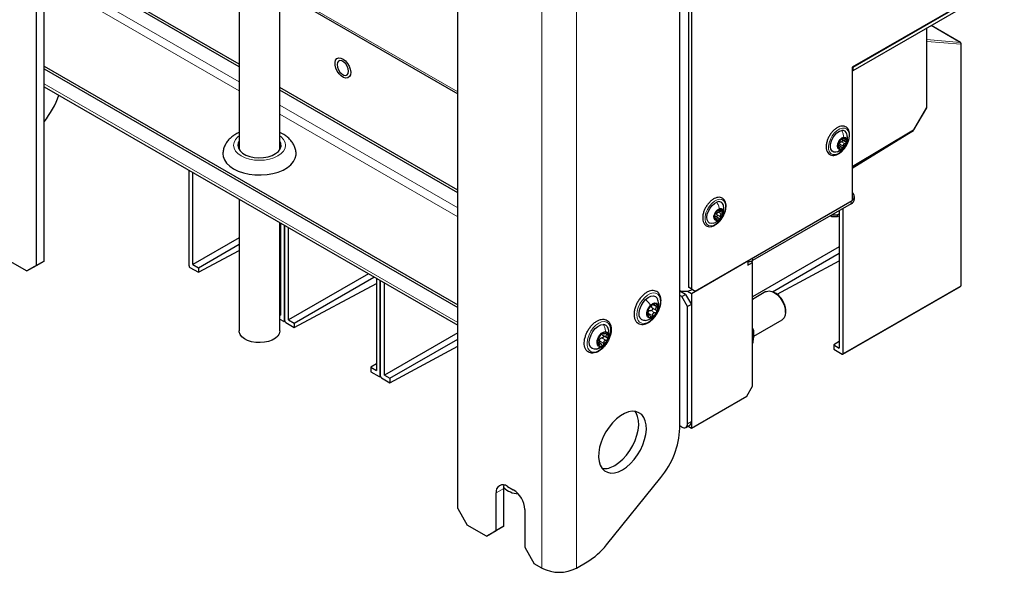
# Paper-space layout 'Blatt4' of a CAD drawing. Header units: millimetres. Extents: x 5 to 418, y 2 to 292.
# Tile 69 of 88: x 246 to 319, y 76 to 116. Entities that reach past the tile are written whole.
import ezdxf

# ---------------------------------------------------------------- set-up
doc = ezdxf.new("R2010")
doc.units = ezdxf.units.MM

psp = doc.layouts.new('Blatt4')

# ---------------------------------------------------------------- linework, layer by layer
at = {"color": 7, "linetype": 'Continuous', "lineweight": 25}
for p, q in [((247.37, 98.323), (247.37, 239.585)), ((247.935, 98.65), (247.935, 239.912)), ((278.482, 80.362), (278.482, 221.624)), ((295.524, 122.12), (295.524, 96.709)), ((295.736, 121.998), (295.736, 96.587)), ((262.345, 112.997), (249.675, 120.312)), ((262.345, 113.193), (249.845, 120.41)), ((262.345, 119.34), (262.345, 106.879)), ((263.928, 119.412), (278.482, 111.01)), ((318.844, 119.448), (307.615, 112.966)), ((318.844, 119.415), (307.658, 112.957)), ((265.345, 106.879), (265.345, 118.594)), ((318.844, 119.17), (307.658, 112.713)), ((294.887, 86.302), (294.887, 117.286)), ((313.124, 110.031), (313.124, 115.869)), ((315.607, 114.803), (313.443, 116.053)), ((315.657, 96.862), (315.657, 114.717)), ((247.935, 113.054), (278.482, 95.419)), ((247.935, 112.858), (278.482, 95.223)), ((307.615, 112.966), (307.615, 103.118)), ((307.658, 112.713), (307.615, 112.737)), ((307.658, 112.957), (307.629, 112.974)), ((307.658, 112.957), (307.658, 112.713)), ((247.935, 111.531), (278.482, 93.896)), ((278.482, 103.877), (265.345, 111.461)), ((278.482, 103.681), (265.345, 111.265)), ((312.162, 108.337), (313.111, 109.981)), ((306.832, 107.648), (307.106, 107.491)), ((306.837, 107.695), (306.887, 107.666)), ((307.615, 105.605), (312.127, 108.301)), ((307.615, 105.512), (312.087, 108.277)), ((312.087, 108.277), (312.088, 108.278)), ((312.087, 108.277), (312.087, 108.277)), ((306.81, 107.065), (306.598, 107.188)), ((306.517, 106.725), (306.411, 106.697)), ((258.641, 98.301), (258.641, 105.351)), ((258.924, 98.382), (258.924, 105.187)), ((307.772, 103.212), (307.772, 103.408)), ((262.345, 103.212), (262.345, 93.482)), ((296.019, 96.424), (307.615, 103.118)), ((307.537, 102.885), (300.254, 98.681)), ((306.943, 91.808), (306.943, 102.543)), ((297.435, 101.979), (297.475, 101.97)), ((297.486, 101.918), (297.436, 101.946)), ((297.746, 101.815), (297.473, 101.973)), ((297.755, 102.406), (297.969, 102.282)), ((306.083, 101.924), (306.083, 102.046)), ((306.507, 101.92), (306.083, 101.924)), ((306.1, 102.055), (306.507, 102.06)), ((306.507, 102.06), (306.66, 102.137)), ((306.507, 102.06), (306.507, 101.92)), ((306.66, 101.991), (306.507, 101.92)), ((306.66, 102.379), (306.66, 92.216)), ((265.345, 93.482), (265.345, 101.48)), ((265.345, 101.051), (265.401, 101.081)), ((265.401, 101.448), (265.401, 94.643)), ((265.684, 94.235), (265.684, 101.285)), ((265.712, 94.219), (265.712, 101.269)), ((265.995, 94.3), (265.995, 101.105)), ((297.344, 101.447), (297.449, 101.476)), ((262.345, 100.357), (258.924, 98.382)), ((259.334, 98.145), (262.345, 99.884)), ((306.66, 99.694), (300.261, 96)), ((259.334, 97.819), (262.345, 99.438)), ((301.738, 96.379), (306.66, 99.221)), ((245.248, 98.732), (246.663, 97.915)), ((246.663, 97.915), (247.37, 98.323)), ((247.228, 98.242), (246.663, 97.915)), ((247.935, 98.65), (247.228, 98.242)), ((247.37, 98.323), (247.935, 98.65)), ((258.712, 98.178), (259.334, 97.819)), ((258.924, 98.382), (259.334, 98.145)), ((295.736, 96.26), (299.908, 98.669)), ((299.908, 98.669), (299.908, 98.342)), ((299.908, 98.342), (300.261, 98.546)), ((300.261, 98.546), (300.117, 98.629)), ((300.183, 98.591), (300.183, 98.649)), ((300.261, 89.401), (300.261, 98.546)), ((302.073, 96.187), (306.66, 98.654)), ((259.334, 98.145), (259.334, 97.819)), ((271.889, 97.703), (265.995, 94.3)), ((266.405, 94.063), (272.299, 97.466)), ((266.405, 93.737), (272.472, 96.999)), ((272.472, 97.366), (272.472, 90.561)), ((272.755, 90.153), (272.755, 97.203)), ((272.783, 90.136), (272.783, 97.186)), ((273.066, 90.218), (273.066, 97.023)), ((295.524, 96.709), (295.736, 96.587)), ((295.806, 96.546), (295.524, 96.709)), ((306.923, 91.762), (315.607, 96.775)), ((295.311, 96.179), (294.887, 96.424)), ((295.029, 96.015), (294.887, 96.097)), ((295.029, 96.015), (295.311, 96.179)), ((295.453, 95.281), (295.029, 96.015)), ((295.311, 96.179), (295.736, 95.444)), ((295.448, 96.427), (295.736, 96.26)), ((295.736, 96.587), (296.019, 96.424)), ((295.736, 96.26), (295.736, 86.299)), ((296.019, 96.424), (295.806, 96.546)), ((301.245, 96.384), (300.261, 95.816)), ((301.987, 96.243), (301.845, 96.324)), ((292.891, 95.452), (292.994, 95.392)), ((295.736, 95.444), (295.453, 95.281)), ((295.453, 86.625), (295.453, 95.281)), ((295.736, 95.444), (295.736, 86.788)), ((300.261, 95.91), (300.343, 95.863)), ((265.401, 95.133), (265.345, 95.099)), ((265.345, 94.675), (265.401, 94.643)), ((292.638, 94.671), (292.503, 94.748)), ((292.997, 94.575), (293.02, 94.601)), ((302.694, 94.855), (302.694, 95.018)), ((265.345, 94.349), (265.613, 94.194)), ((265.663, 94.189), (265.712, 94.217)), ((265.783, 94.096), (266.405, 93.737)), ((265.995, 94.3), (266.405, 94.063)), ((266.405, 94.063), (266.405, 93.737)), ((300.349, 93.095), (302.445, 94.305)), ((278.482, 93.345), (273.066, 90.218)), ((289.181, 93.169), (289.498, 92.987)), ((289.201, 93.306), (289.241, 93.283)), ((300.352, 93.507), (300.261, 93.702)), ((300.261, 93.455), (300.352, 93.507)), ((273.476, 89.981), (278.482, 92.871)), ((273.476, 89.655), (278.482, 92.346)), ((288.847, 92.792), (288.838, 92.797)), ((289.047, 92.528), (288.853, 92.641)), ((306.66, 92.706), (306.25, 92.453)), ((306.25, 92.453), (306.25, 92.126)), ((306.25, 92.453), (306.66, 92.216)), ((288.7, 92.144), (288.58, 92.131)), ((306.25, 92.126), (306.873, 91.767)), ((272.472, 91.051), (272.062, 90.798)), ((272.062, 90.798), (272.062, 90.471)), ((272.062, 90.798), (272.472, 90.561)), ((272.062, 90.471), (272.684, 90.112)), ((273.066, 90.218), (273.476, 89.981)), ((272.734, 90.107), (272.783, 90.135)), ((272.854, 90.014), (273.476, 89.655)), ((273.476, 89.981), (273.476, 89.655)), ((299.837, 88.666), (300.261, 89.401)), ((295.736, 86.299), (299.837, 88.666)), ((295.029, 86.38), (294.887, 86.462)), ((295.329, 86.35), (295.611, 86.514)), ((295.487, 86.442), (295.736, 86.299)), ((289.462, 77.668), (293.473, 82.657)), ((281.311, 78.73), (281.311, 81.506)), ((281.876, 79.056), (281.876, 81.832)), ((282.159, 81.996), (282.584, 81.751)), ((278.482, 80.362), (279.189, 79.138)), ((283.432, 80.281), (283.432, 77.505)), ((280.604, 78.321), (279.189, 79.138)), ((280.604, 78.321), (281.311, 78.73)), ((281.169, 78.648), (280.604, 78.321)), ((281.876, 79.056), (281.169, 78.648)), ((281.311, 78.73), (281.876, 79.056)), ((283.432, 77.505), (284.139, 76.28)), ((287.25, 75.954), (288.048, 76.414)), ((284.705, 75.954), (284.139, 76.28))]:
    psp.add_line(p, q, dxfattribs=at)
at = {"color": 7, "linetype": 'Continuous', "lineweight": 18}
for p, q in [((284.705, 75.954), (284.705, 218.848)), ((287.25, 218.848), (287.25, 75.954)), ((262.345, 111.887), (249.392, 119.364)), ((263.845, 119.595), (278.482, 111.145)), ((249.109, 118.874), (262.345, 111.233)), ((313.095, 109.99), (313.095, 115.852)), ((315.593, 114.808), (313.44, 116.051)), ((313.124, 115.007), (315.593, 114.808)), ((315.629, 114.677), (313.124, 114.879)), ((315.629, 96.822), (315.629, 114.677)), ((247.935, 111.747), (278.482, 94.113)), ((278.482, 102.571), (265.345, 110.155)), ((312.146, 108.346), (313.095, 109.99)), ((265.345, 109.502), (278.482, 101.918)), ((307.615, 105.639), (312.146, 108.346)), ((306.85, 107.701), (306.863, 107.693)), ((307.01, 107.702), (307.095, 107.653)), ((306.602, 107.061), (306.682, 107.015)), ((306.708, 107.277), (306.956, 107.134)), ((306.832, 107.468), (307.08, 107.326)), ((307.537, 102.885), (307.537, 103.073)), ((297.438, 101.933), (297.451, 101.925)), ((297.516, 101.793), (297.601, 101.744)), ((297.629, 102.061), (297.877, 101.919)), ((297.733, 102.265), (297.981, 102.122)), ((297.868, 102.465), (297.948, 102.419)), ((300.254, 98.869), (300.254, 98.681)), ((306.943, 91.808), (315.629, 96.822)), ((292.879, 95.433), (293.191, 95.254)), ((292.97, 95.465), (292.987, 95.456)), ((292.516, 94.657), (292.558, 94.633)), ((292.551, 94.803), (292.863, 94.624)), ((292.742, 94.99), (293.053, 94.81)), ((292.842, 95.183), (293.153, 95.003)), ((265.684, 94.235), (265.712, 94.251)), ((289.208, 93.331), (289.234, 93.316)), ((289.386, 93.274), (289.496, 93.21)), ((288.847, 92.516), (288.931, 92.467)), ((288.953, 92.74), (289.264, 92.561)), ((289.123, 92.964), (289.434, 92.784)), ((272.755, 90.153), (272.783, 90.169)), ((295.453, 86.625), (295.736, 86.788)), ((281.311, 81.506), (281.876, 81.832))]:
    psp.add_line(p, q, dxfattribs=at)
at = {"color": 7, "linetype": 'Continuous', "lineweight": 18, "flags": 128}
for points in [[(315.607, 114.803), (315.6, 114.806), (315.593, 114.808)], [(313.095, 109.99), (313.104, 109.985), (313.109, 109.982), (313.111, 109.981), (313.111, 109.981)], [(306.362, 106.515), (306.186, 106.52), (306.039, 106.591), (305.932, 106.724), (305.873, 106.909), (305.865, 107.135), (305.908, 107.384), (306.001, 107.642), (306.136, 107.889), (306.304, 108.11), (306.494, 108.288), (306.693, 108.413), (306.888, 108.475), (307.065, 108.47), (307.211, 108.399), (307.318, 108.266), (307.378, 108.081), (307.386, 107.855), (307.342, 107.605), (307.25, 107.348), (307.115, 107.101), (306.946, 106.88), (306.756, 106.702), (306.557, 106.577), (306.362, 106.515)], [(312.146, 108.346), (312.155, 108.341), (312.16, 108.338), (312.162, 108.337), (312.162, 108.337)], [(262.345, 107.892), (262.249, 107.816), (262.071, 107.624), (261.962, 107.416), (261.925, 107.2), (261.962, 106.984), (262.071, 106.776), (262.249, 106.584), (262.488, 106.416), (262.779, 106.278), (263.11, 106.176), (263.471, 106.113), (263.845, 106.092), (264.22, 106.113), (264.58, 106.176), (264.912, 106.278), (265.203, 106.416), (265.442, 106.584), (265.619, 106.776), (265.728, 106.984), (265.765, 107.2), (265.728, 107.416), (265.619, 107.624), (265.442, 107.816), (265.345, 107.892)], [(297.369, 101.283), (297.179, 101.244), (297.011, 101.271), (296.877, 101.363), (296.785, 101.515), (296.743, 101.715), (296.752, 101.95), (296.812, 102.204), (296.92, 102.46), (297.067, 102.701), (297.244, 102.909), (297.439, 103.07), (297.638, 103.175), (297.828, 103.215), (297.996, 103.188), (298.13, 103.095), (298.222, 102.944), (298.264, 102.743), (298.255, 102.508), (298.195, 102.254), (298.087, 101.998), (297.94, 101.758), (297.763, 101.55), (297.568, 101.388), (297.369, 101.283)], [(292.292, 95.955), (292.498, 96.126), (292.71, 96.242), (292.914, 96.295), (293.098, 96.283), (293.253, 96.206), (293.368, 96.068), (293.438, 95.878), (293.459, 95.647), (293.428, 95.388), (293.348, 95.115), (293.223, 94.846), (293.062, 94.596), (292.872, 94.378), (292.666, 94.207), (292.454, 94.091), (292.25, 94.038), (292.066, 94.05), (291.911, 94.127), (291.796, 94.265), (291.726, 94.455), (291.706, 94.686), (291.736, 94.945), (291.816, 95.217), (291.941, 95.487), (292.102, 95.737), (292.292, 95.955)], [(289.308, 94.176), (289.483, 94.139), (289.624, 94.039), (289.723, 93.88), (289.775, 93.674), (289.776, 93.43), (289.727, 93.164), (289.629, 92.891), (289.49, 92.627), (289.317, 92.388), (289.12, 92.186), (288.91, 92.034), (288.7, 91.941), (288.502, 91.912), (288.327, 91.949), (288.186, 92.049), (288.087, 92.207), (288.035, 92.414), (288.034, 92.657), (288.084, 92.923), (288.181, 93.196), (288.32, 93.46), (288.493, 93.7), (288.69, 93.902), (288.9, 94.053), (289.11, 94.147), (289.308, 94.176)]]:
    psp.add_lwpolyline(points, dxfattribs=at)
at = {"color": 7, "linetype": 'Continuous', "lineweight": 25, "flags": 128}
for points in [[(269.56, 113.608), (269.691, 113.661), (269.85, 113.648), (270.022, 113.57), (270.192, 113.434), (270.344, 113.251), (270.466, 113.039), (270.545, 112.816), (270.577, 112.602), (270.556, 112.416), (270.486, 112.273), (270.373, 112.189), (270.226, 112.168), (270.059, 112.214), (269.886, 112.322), (269.723, 112.483), (269.585, 112.683), (269.483, 112.903), (269.427, 113.124), (269.421, 113.327), (269.467, 113.493), (269.56, 113.608)], [(269.573, 113.16), (269.598, 112.978), (269.672, 112.788), (269.785, 112.614), (269.923, 112.475), (270.071, 112.39), (270.209, 112.369), (270.322, 112.413), (270.396, 112.518), (270.421, 112.671), (270.396, 112.853), (270.322, 113.043), (270.209, 113.217), (270.071, 113.355), (269.923, 113.44), (269.785, 113.462), (269.672, 113.418), (269.598, 113.313), (269.573, 113.16)], [(306.411, 106.697), (306.255, 106.704), (306.129, 106.775), (306.043, 106.904), (306.005, 107.081), (306.016, 107.292), (306.077, 107.519), (306.183, 107.745), (306.324, 107.95), (306.489, 108.118), (306.666, 108.236), (306.839, 108.293)], [(306.752, 106.903), (306.636, 106.918), (306.555, 106.999), (306.523, 107.133), (306.544, 107.301), (306.615, 107.477), (306.725, 107.634), (306.858, 107.748), (306.993, 107.801)], [(306.993, 107.801), (307.11, 107.786), (307.19, 107.705), (307.222, 107.571), (307.201, 107.403), (307.13, 107.227), (307.02, 107.07), (306.887, 106.957), (306.752, 106.903)], [(262.345, 107.521), (262.274, 107.374), (262.246, 107.175), (262.293, 106.977), (262.412, 106.79), (262.598, 106.621), (262.843, 106.48), (263.134, 106.372), (263.459, 106.304), (263.802, 106.277), (264.147, 106.293), (264.477, 106.351), (264.779, 106.45), (265.036, 106.583), (265.238, 106.745), (265.375, 106.929), (265.44, 107.125), (265.431, 107.325), (265.347, 107.518), (265.345, 107.521)], [(261.145, 106.564), (261.166, 106.37), (261.257, 106.118), (261.42, 105.878), (261.648, 105.657), (261.936, 105.461), (262.276, 105.294), (262.659, 105.163), (263.075, 105.069), (263.511, 105.016), (263.957, 105.006), (264.399, 105.038), (264.827, 105.111), (265.227, 105.224), (265.59, 105.374), (265.906, 105.556), (266.165, 105.765), (266.361, 105.996), (266.488, 106.243), (266.543, 106.499), (266.545, 106.561)], [(297.339, 101.441), (297.226, 101.426), (297.08, 101.458), (296.969, 101.553), (296.901, 101.702), (296.882, 101.894), (296.913, 102.114), (296.992, 102.342), (297.112, 102.562), (297.264, 102.754), (297.436, 102.904), (297.613, 103)], [(297.689, 101.653), (297.562, 101.637), (297.464, 101.689), (297.409, 101.802), (297.406, 101.958), (297.456, 102.134), (297.551, 102.302), (297.676, 102.438), (297.813, 102.52)], [(297.813, 102.52), (297.94, 102.536), (298.038, 102.483), (298.093, 102.37), (298.096, 102.214), (298.046, 102.039), (297.951, 101.87), (297.826, 101.735), (297.689, 101.653)], [(292.348, 95.802), (292.546, 95.961), (292.746, 96.055), (292.933, 96.078), (293.092, 96.027), (293.209, 95.906), (293.24, 95.845)], [(301.245, 96.384), (301.291, 96.407), (301.468, 96.44), (301.669, 96.405), (301.881, 96.303), (302.09, 96.141), (302.285, 95.929), (302.451, 95.68), (302.58, 95.41)], [(292.327, 94.258), (292.231, 94.255), (292.072, 94.306), (291.955, 94.427), (291.888, 94.608), (291.878, 94.834), (291.925, 95.087), (292.024, 95.347), (292.17, 95.592), (292.348, 95.802)], [(293.023, 94.604), (292.874, 94.489), (292.725, 94.436), (292.595, 94.45), (292.499, 94.529), (292.449, 94.665), (292.451, 94.841), (292.504, 95.035), (292.603, 95.225), (292.735, 95.387)], [(292.735, 95.387), (292.884, 95.501), (293.033, 95.554), (293.163, 95.54), (293.259, 95.461), (293.309, 95.325), (293.307, 95.149), (293.254, 94.955), (293.155, 94.765), (293.023, 94.604)], [(302.58, 95.41), (302.662, 95.136), (302.693, 94.875), (302.671, 94.644), (302.597, 94.457), (302.476, 94.325), (302.445, 94.305)], [(302.599, 95.481), (302.672, 95.233), (302.694, 95.018)], [(288.58, 92.131), (288.416, 92.172), (288.292, 92.283), (288.218, 92.456), (288.199, 92.676), (288.237, 92.927), (288.33, 93.186), (288.469, 93.435), (288.643, 93.651), (288.839, 93.819), (289.04, 93.923), (289.23, 93.957)], [(265.345, 93.482), (265.345, 93.459), (265.301, 93.273), (265.189, 93.097), (265.014, 92.94), (264.785, 92.807), (264.512, 92.706), (264.207, 92.642), (263.886, 92.616), (263.563, 92.632), (263.252, 92.687), (262.97, 92.779), (262.729, 92.904), (262.539, 93.056), (262.411, 93.228), (262.35, 93.412), (262.345, 93.482)], [(289.002, 92.31), (288.882, 92.347), (288.8, 92.447), (288.767, 92.598), (288.786, 92.783), (288.856, 92.978), (288.967, 93.16), (289.107, 93.308), (289.258, 93.403), (289.402, 93.435)], [(289.402, 93.435), (289.523, 93.398), (289.604, 93.298), (289.637, 93.147), (289.618, 92.962), (289.548, 92.767), (289.437, 92.584), (289.297, 92.437), (289.146, 92.341), (289.002, 92.31)], [(290.645, 83.221), (290.943, 83.422), (291.233, 83.677), (291.507, 83.978), (291.755, 84.315), (291.972, 84.679), (292.15, 85.061), (292.285, 85.448), (292.373, 85.83), (292.411, 86.195), (292.398, 86.534), (292.335, 86.836), (292.223, 87.092), (292.066, 87.296), (291.868, 87.442), (291.634, 87.525), (291.373, 87.542), (291.09, 87.495), (290.794, 87.383), (290.495, 87.209), (290.199, 86.98), (289.916, 86.702), (289.655, 86.382), (289.421, 86.03), (289.223, 85.655), (289.066, 85.27), (288.954, 84.884), (288.891, 84.509), (288.878, 84.156), (288.916, 83.834), (289.004, 83.554), (289.139, 83.323), (289.318, 83.147), (289.534, 83.033), (289.782, 82.982), (290.056, 82.997), (290.346, 83.078), (290.645, 83.221)], [(290.079, 83.547), (290.378, 83.749), (290.668, 84.004), (290.941, 84.304), (291.189, 84.641), (291.406, 85.006), (291.584, 85.387), (291.719, 85.774), (291.807, 86.156), (291.845, 86.521), (291.832, 86.86), (291.769, 87.162), (291.657, 87.419), (291.579, 87.534)], [(281.876, 81.832), (281.893, 82.014), (281.913, 82.096)]]:
    psp.add_lwpolyline(points, dxfattribs=at)
at = {"color": 7, "linetype": 'Continuous', "lineweight": 18}
for centre, radius, start, end in [((315.53, 114.72), 0.108, 336.5739, 54.57712), ((315.608, 114.721), 0.0495, 295.38794, 354.63803), ((313.074, 110.036), 0.0503, 294.37466, 354.3052), ((312.097, 108.34), 0.049, 306.65255, 6.67991), ((315.58, 96.817), 0.0498, 303.64528, 5.84281), ((315.608, 96.867), 0.0495, 295.38794, 354.63803)]:
    psp.add_arc(centre, radius, start, end, dxfattribs=at)
at = {"color": 7, "linetype": 'Continuous', "lineweight": 25}
for centre, radius, start, end in [((315.557, 114.717), 0.1, 0, 60.00269), ((242.64, 113.197), 6.791, 321.23605, 340.21363), ((313.024, 110.031), 0.1, 330, 0), ((312.075, 108.387), 0.1, 300.85596, 330), ((307.282, 107.115), 0.733, 129.21208, 164.85907), ((306.997, 107.516), 0.244, 60.56157, 136.96259), ((306.897, 107.962), 0.336, 11.07884, 99.83243), ((306.877, 107.519), 0.319, 337.67103, 41.08062), ((306.869, 107.185), 0.319, 157.67103, 221.08062), ((306.749, 107.188), 0.244, 240.56157, 316.96259), ((306.948, 107.259), 0.269, 140.37314, 153.69801), ((306.464, 107.59), 0.733, 309.21208, 344.85907), ((307.439, 103.408), 0.326, 302.64464, 57.35536), ((297.767, 102.691), 0.345, 11.90439, 116.50744), ((307.371, 103.252), 0.402, 294.37466, 354.3052), ((297.673, 101.898), 0.246, 162.88252, 238.94168), ((298.162, 101.851), 0.734, 135.00522, 170.63317), ((297.609, 101.997), 0.317, 258.50097, 322.21589), ((297.868, 102.066), 0.269, 146.16028, 159.47811), ((297.893, 102.175), 0.317, 78.50097, 142.21589), ((297.34, 102.322), 0.734, 315.00522, 350.63317), ((297.829, 102.275), 0.246, 342.88252, 58.94168), ((299.974, 99.22), 0.608, 263.06573, 297.45433), ((315.557, 96.862), 0.1, 299.99717, 0), ((295.235, 97.67), 1.261, 253.96813, 296.93379), ((301.164, 94.955), 1.528, 20.13958, 57.44393), ((293.262, 94.798), 0.755, 114.18903, 154.77572), ((293.02, 95.277), 0.236, 164.33181, 178.68876), ((293.047, 95.292), 0.217, 18.93404, 115.95722), ((292.623, 95.205), 0.649, 328.9846, 14.03597), ((293.135, 94.785), 0.649, 148.9846, 194.03597), ((292.711, 94.698), 0.217, 198.93404, 295.95722), ((292.793, 94.757), 0.276, 128.01478, 140.94997), ((292.496, 95.192), 0.755, 294.18903, 334.77572), ((289.224, 93.594), 0.363, 20.41156, 89.0292), ((289.681, 92.595), 0.878, 124.48707, 161.07688), ((289.356, 93.125), 0.259, 45.98374, 131.66021), ((289.121, 93.071), 0.479, 334.53088, 30.12869), ((289.283, 92.674), 0.479, 154.53088, 210.12869), ((289.048, 92.619), 0.259, 225.98374, 311.66021), ((289.239, 92.704), 0.322, 136.94634, 148.61761), ((288.723, 93.15), 0.878, 304.48707, 341.07688), ((295.194, 86.583), 0.262, 230.79671, 9.21404), ((295.45, 86.752), 0.288, 304.05635, 7.25583), ((288.754, 86.585), 6.14, 320.22793, 357.36071), ((289.285, 84.755), 1.446, 264.43007, 303.32428), ((281.828, 81.59), 0.524, 50.79671, 189.21404), ((283.035, 83.112), 1.668, 226.12896, 266.99466), ((281.59, 80.197), 1.844, 2.60548, 57.39452), ((285.358, 80.872), 5.207, 301.1059, 322.02127), ((285.978, 78.41), 2.767, 242.60967, 297.39033)]:
    psp.add_arc(centre, radius, start, end, dxfattribs=at)
for centre, ratio, start_param, end_param in [((258.712, 98.26), 0.577206, 0.785327, 2.356428), ((265.613, 94.276), 0.577557, 2.356124, 3.927224), ((265.783, 94.178), 0.577206, 0.785327, 2.356428), ((306.873, 91.848), 0.577557, 2.356124, 3.927224), ((272.684, 90.194), 0.577557, 2.356124, 3.927224), ((272.854, 90.096), 0.577206, 0.785327, 2.356428)]:
    psp.add_ellipse(centre, major_axis=(-0.05, 0.0866), ratio=ratio, start_param=start_param, end_param=end_param, dxfattribs=at)
for points, knots in [([(307.368, 107.62), (307.379, 107.664), (307.409, 107.792), (307.426, 107.996), (307.399, 108.216), (307.321, 108.401), (307.196, 108.538), (307.035, 108.614), (306.857, 108.63), (306.667, 108.589), (306.471, 108.493), (306.276, 108.345), (306.098, 108.152), (305.979, 107.997), (305.934, 107.905), (305.929, 107.896)], [0, 0, 0, 0, 0.046009, 0.133722, 0.222224, 0.310834, 0.397126, 0.479456, 0.560211, 0.642517, 0.727963, 0.815108, 0.90235, 0.989398, 1, 1, 1, 1]), ([(262.345, 108.144), (262.32, 108.134), (262.17, 108.075), (261.94, 107.931), (261.666, 107.717), (261.454, 107.479), (261.292, 107.221), (261.188, 106.938), (261.14, 106.714), (261.149, 106.587), (261.151, 106.564)], [0, 0, 0, 0, 0.035731, 0.213108, 0.373056, 0.526239, 0.672558, 0.813833, 0.966559, 1, 1, 1, 1]), ([(266.542, 106.559), (266.543, 106.571), (266.554, 106.683), (266.513, 106.894), (266.42, 107.176), (266.268, 107.436), (266.066, 107.674), (265.837, 107.87), (265.609, 108.015), (265.453, 108.103), (265.365, 108.137), (265.345, 108.145)], [0, 0, 0, 0, 0.017713, 0.16298, 0.306117, 0.450449, 0.599346, 0.755186, 0.875804, 0.972369, 1, 1, 1, 1]), ([(305.929, 107.896), (305.891, 107.825), (305.809, 107.674), (305.729, 107.431), (305.686, 107.183), (305.692, 106.951), (305.747, 106.748), (305.852, 106.588), (305.999, 106.484), (306.171, 106.442), (306.356, 106.458), (306.55, 106.529), (306.747, 106.654), (306.934, 106.829), (307.075, 106.996), (307.139, 107.11), (307.158, 107.143)], [0, 0, 0, 0, 0.066774, 0.142959, 0.219479, 0.296552, 0.374156, 0.450801, 0.524252, 0.595119, 0.666067, 0.739567, 0.815275, 0.891577, 0.967725, 1, 1, 1, 1]), ([(306.818, 107.683), (306.811, 107.676), (306.795, 107.664), (306.773, 107.64), (306.754, 107.617), (306.746, 107.605), (306.741, 107.598)], [0, 0, 0, 0, 0.249857, 0.499466, 0.749011, 1, 1, 1, 1]), ([(306.863, 107.693), (306.863, 107.696), (306.864, 107.702), (306.855, 107.704), (306.839, 107.698), (306.825, 107.688), (306.818, 107.683)], [0, 0, 0, 0, 0.249807, 0.500055, 0.750309, 1, 1, 1, 1]), ([(306.863, 107.693), (306.863, 107.687), (306.863, 107.677), (306.88, 107.674), (306.899, 107.675), (306.924, 107.681), (306.964, 107.692), (306.995, 107.707), (307.015, 107.717)], [0, 0, 0, 0, 0.249168, 0.374303, 0.498903, 0.623987, 0.749746, 1, 1, 1, 1]), ([(307.117, 107.729), (307.111, 107.732), (307.1, 107.738), (307.073, 107.737), (307.044, 107.73), (307.025, 107.721), (307.015, 107.717)], [0, 0, 0, 0, 0.250033, 0.499632, 0.749228, 1, 1, 1, 1]), ([(307.095, 107.653), (307.08, 107.638), (307.059, 107.616), (307.046, 107.583), (307.045, 107.557), (307.054, 107.533), (307.077, 107.505), (307.104, 107.493), (307.123, 107.484)], [0, 0, 0, 0, 0.249199, 0.374336, 0.49893, 0.624007, 0.749759, 1, 1, 1, 1]), ([(307.095, 107.653), (307.102, 107.659), (307.115, 107.673), (307.126, 107.695), (307.128, 107.715), (307.121, 107.724), (307.117, 107.729)], [0, 0, 0, 0, 0.249815, 0.499908, 0.75012, 1, 1, 1, 1]), ([(307.158, 107.143), (307.185, 107.188), (307.261, 107.31), (307.326, 107.475), (307.359, 107.589), (307.368, 107.62)], [0, 0, 0, 0, 0.295006, 0.808094, 1, 1, 1, 1]), ([(307.199, 107.4), (307.211, 107.425), (307.26, 107.527), (307.276, 107.752), (307.242, 107.936), (307.224, 108.037)], [0, 0, 0, 0, 0.1282543, 0.5214295, 1, 1, 1, 1]), ([(306.512, 106.723), (306.598, 106.755), (306.739, 106.809), (306.928, 106.954), (307.053, 107.067), (307.092, 107.16), (307.097, 107.17)], [0, 0, 0, 0, 0.3632301, 0.5992189, 0.9546145, 1, 1, 1, 1]), ([(306.574, 107.306), (306.572, 107.297), (306.567, 107.278), (306.566, 107.259), (306.569, 107.247), (306.572, 107.248), (306.574, 107.248)], [0, 0, 0, 0, 0.249991, 0.499611, 0.749127, 1, 1, 1, 1]), ([(306.617, 107.407), (306.614, 107.401), (306.607, 107.39), (306.595, 107.365), (306.583, 107.336), (306.577, 107.316), (306.574, 107.306)], [0, 0, 0, 0, 0.249852, 0.499902, 0.750115, 1, 1, 1, 1]), ([(306.602, 107.079), (306.603, 107.102), (306.603, 107.136), (306.599, 107.179), (306.596, 107.207), (306.591, 107.228), (306.585, 107.247), (306.579, 107.248), (306.574, 107.248)], [0, 0, 0, 0, 0.249199, 0.374336, 0.49893, 0.624007, 0.749759, 1, 1, 1, 1]), ([(306.602, 107.079), (306.602, 107.069), (306.602, 107.048), (306.606, 107.017), (306.615, 106.99), (306.624, 106.981), (306.628, 106.976)], [0, 0, 0, 0, 0.249815, 0.499908, 0.75012, 1, 1, 1, 1]), ([(306.617, 107.407), (306.624, 107.419), (306.636, 107.437), (306.656, 107.472), (306.674, 107.5), (306.693, 107.528), (306.718, 107.564), (306.732, 107.584), (306.741, 107.598)], [0, 0, 0, 0, 0.249201, 0.374338, 0.498932, 0.624008, 0.74976, 1, 1, 1, 1]), ([(306.628, 106.976), (306.633, 106.973), (306.644, 106.967), (306.659, 106.974), (306.673, 106.99), (306.679, 107.007), (306.682, 107.015)], [0, 0, 0, 0, 0.250033, 0.499632, 0.749228, 1, 1, 1, 1]), ([(306.708, 107.277), (306.71, 107.267), (306.715, 107.246), (306.712, 107.214), (306.7, 107.185), (306.681, 107.163), (306.665, 107.157), (306.658, 107.154)], [0, 0, 0, 0, 0.203309, 0.405059, 0.607754, 0.810278, 1, 1, 1, 1]), ([(306.834, 107.039), (306.82, 107.054), (306.799, 107.075), (306.766, 107.088), (306.742, 107.089), (306.721, 107.081), (306.698, 107.06), (306.688, 107.033), (306.682, 107.015)], [0, 0, 0, 0, 0.2491679, 0.3743031, 0.4989033, 0.6239875, 0.7497462, 1, 1, 1, 1]), ([(306.708, 107.277), (306.704, 107.293), (306.696, 107.327), (306.703, 107.361), (306.707, 107.378)], [0, 0, 0, 0, 0.501552, 1, 1, 1, 1]), ([(306.741, 107.43), (306.755, 107.44), (306.783, 107.461), (306.816, 107.466), (306.832, 107.468)], [0, 0, 0, 0, 0.498457, 1, 1, 1, 1]), ([(306.909, 107.604), (306.912, 107.601), (306.921, 107.592), (306.928, 107.57), (306.926, 107.541), (306.913, 107.513), (306.89, 107.49), (306.863, 107.474), (306.843, 107.47), (306.832, 107.468)], [0, 0, 0, 0, 0.070471, 0.225091, 0.37958, 0.534189, 0.689612, 0.844492, 1, 1, 1, 1]), ([(306.834, 107.039), (306.84, 107.032), (306.853, 107.018), (306.878, 107.008), (306.904, 107.007), (306.919, 107.017), (306.927, 107.022)], [0, 0, 0, 0, 0.249807, 0.500055, 0.750309, 1, 1, 1, 1]), ([(306.927, 107.022), (306.934, 107.028), (306.948, 107.042), (306.959, 107.071), (306.963, 107.103), (306.958, 107.124), (306.956, 107.134)], [0, 0, 0, 0, 0.249857, 0.499466, 0.749011, 1, 1, 1, 1]), ([(307.08, 107.326), (307.058, 107.322), (307.026, 107.316), (306.989, 107.29), (306.967, 107.265), (306.953, 107.234), (306.944, 107.189), (306.951, 107.156), (306.956, 107.134)], [0, 0, 0, 0, 0.249201, 0.374338, 0.498932, 0.624008, 0.74976, 1, 1, 1, 1]), ([(307.08, 107.326), (307.09, 107.327), (307.11, 107.331), (307.138, 107.347), (307.16, 107.37), (307.168, 107.389), (307.171, 107.398)], [0, 0, 0, 0, 0.249852, 0.499902, 0.750115, 1, 1, 1, 1]), ([(307.171, 107.398), (307.173, 107.408), (307.176, 107.427), (307.166, 107.453), (307.148, 107.473), (307.131, 107.481), (307.123, 107.484)], [0, 0, 0, 0, 0.249991, 0.499611, 0.749127, 1, 1, 1, 1]), ([(298.284, 102.535), (298.288, 102.577), (298.302, 102.701), (298.289, 102.893), (298.228, 103.082), (298.121, 103.231), (297.977, 103.327), (297.804, 103.365), (297.618, 103.345), (297.423, 103.269), (297.227, 103.141), (297.041, 102.963), (296.91, 102.806), (296.854, 102.706), (296.843, 102.686)], [0, 0, 0, 0, 0.050471, 0.146807, 0.243783, 0.329533, 0.420788, 0.509296, 0.598132, 0.690254, 0.785003, 0.880374, 0.975543, 1, 1, 1, 1]), ([(296.843, 102.686), (296.807, 102.628), (296.725, 102.492), (296.635, 102.26), (296.575, 102.01), (296.562, 101.77), (296.598, 101.555), (296.685, 101.377), (296.817, 101.25), (296.982, 101.185), (297.163, 101.179), (297.354, 101.23), (297.551, 101.335), (297.744, 101.491), (297.92, 101.69), (298.053, 101.882), (298.11, 102.009), (298.13, 102.054)], [0, 0, 0, 0, 0.052546, 0.12338, 0.194442, 0.26595, 0.33802, 0.409929, 0.479564, 0.546101, 0.611772, 0.679151, 0.748995, 0.819962, 0.890887, 0.961664, 1, 1, 1, 1]), ([(298.048, 102.054), (298.072, 102.105), (298.129, 102.231), (298.156, 102.48), (298.122, 102.664), (298.103, 102.769)], [0, 0, 0, 0, 0.232991, 0.563569, 1, 1, 1, 1]), ([(298.13, 102.054), (298.149, 102.091), (298.209, 102.21), (298.256, 102.375), (298.277, 102.496), (298.284, 102.535)], [0, 0, 0, 0, 0.235953, 0.75192, 1, 1, 1, 1]), ([(297.438, 101.97), (297.437, 101.961), (297.435, 101.944), (297.438, 101.928), (297.443, 101.92), (297.448, 101.924), (297.451, 101.925)], [0, 0, 0, 0, 0.249991, 0.499611, 0.749127, 1, 1, 1, 1]), ([(297.473, 102.079), (297.469, 102.072), (297.463, 102.058), (297.452, 102.03), (297.443, 101.999), (297.439, 101.98), (297.438, 101.97)], [0, 0, 0, 0, 0.249852, 0.499902, 0.750115, 1, 1, 1, 1]), ([(297.506, 101.781), (297.504, 101.804), (297.501, 101.838), (297.492, 101.878), (297.484, 101.903), (297.476, 101.92), (297.465, 101.933), (297.456, 101.928), (297.451, 101.925)], [0, 0, 0, 0, 0.249199, 0.374336, 0.49893, 0.624007, 0.749759, 1, 1, 1, 1]), ([(297.461, 101.48), (297.549, 101.521), (297.696, 101.59), (297.872, 101.753), (297.984, 101.883), (298.019, 101.98), (298.028, 102.004)], [0, 0, 0, 0, 0.365777, 0.610521, 0.902427, 1, 1, 1, 1]), ([(297.473, 102.079), (297.48, 102.093), (297.491, 102.116), (297.509, 102.155), (297.524, 102.185), (297.54, 102.215), (297.56, 102.25), (297.57, 102.269), (297.577, 102.282)], [0, 0, 0, 0, 0.249201, 0.374338, 0.498932, 0.624008, 0.74976, 1, 1, 1, 1]), ([(297.629, 102.061), (297.633, 102.052), (297.639, 102.033), (297.639, 102.001), (297.631, 101.97), (297.613, 101.945), (297.589, 101.929), (297.567, 101.923), (297.554, 101.926), (297.551, 101.927)], [0, 0, 0, 0, 0.156058, 0.31092, 0.466506, 0.621962, 0.777538, 0.933934, 1, 1, 1, 1]), ([(297.643, 102.369), (297.636, 102.362), (297.621, 102.347), (297.602, 102.322), (297.586, 102.299), (297.58, 102.288), (297.577, 102.282)], [0, 0, 0, 0, 0.2498571, 0.4994664, 0.7490114, 1, 1, 1, 1]), ([(297.76, 101.803), (297.744, 101.814), (297.72, 101.832), (297.684, 101.838), (297.659, 101.834), (297.637, 101.82), (297.614, 101.793), (297.606, 101.763), (297.601, 101.744)], [0, 0, 0, 0, 0.249168, 0.374303, 0.498903, 0.623987, 0.749746, 1, 1, 1, 1]), ([(297.629, 102.061), (297.623, 102.077), (297.611, 102.108), (297.615, 102.143), (297.617, 102.16)], [0, 0, 0, 0, 0.501552, 1, 1, 1, 1]), ([(297.693, 102.398), (297.693, 102.399), (297.691, 102.403), (297.68, 102.399), (297.664, 102.389), (297.65, 102.376), (297.643, 102.369)], [0, 0, 0, 0, 0.249807, 0.500055, 0.750309, 1, 1, 1, 1]), ([(297.645, 102.215), (297.658, 102.227), (297.684, 102.251), (297.717, 102.26), (297.733, 102.265)], [0, 0, 0, 0, 0.498457, 1, 1, 1, 1]), ([(297.693, 102.398), (297.696, 102.394), (297.699, 102.389), (297.718, 102.392), (297.739, 102.399), (297.765, 102.41), (297.804, 102.428), (297.833, 102.445), (297.853, 102.457)], [0, 0, 0, 0, 0.249168, 0.374303, 0.498903, 0.623987, 0.749746, 1, 1, 1, 1]), ([(297.815, 102.371), (297.816, 102.363), (297.819, 102.345), (297.809, 102.318), (297.79, 102.293), (297.763, 102.274), (297.743, 102.268), (297.733, 102.265)], [0, 0, 0, 0, 0.191894, 0.393274, 0.595716, 0.797449, 1, 1, 1, 1]), ([(297.76, 101.803), (297.768, 101.797), (297.782, 101.786), (297.809, 101.781), (297.836, 101.785), (297.852, 101.797), (297.859, 101.803)], [0, 0, 0, 0, 0.249807, 0.500055, 0.750309, 1, 1, 1, 1]), ([(297.956, 102.486), (297.949, 102.487), (297.936, 102.49), (297.909, 102.484), (297.88, 102.473), (297.862, 102.462), (297.853, 102.457)], [0, 0, 0, 0, 0.250033, 0.499632, 0.749228, 1, 1, 1, 1]), ([(297.859, 101.803), (297.866, 101.811), (297.878, 101.827), (297.887, 101.858), (297.887, 101.89), (297.88, 101.909), (297.877, 101.919)], [0, 0, 0, 0, 0.249857, 0.499466, 0.749011, 1, 1, 1, 1]), ([(297.981, 102.122), (297.96, 102.115), (297.928, 102.105), (297.893, 102.075), (297.874, 102.047), (297.863, 102.015), (297.859, 101.97), (297.869, 101.939), (297.877, 101.919)], [0, 0, 0, 0, 0.249201, 0.374338, 0.498932, 0.624008, 0.74976, 1, 1, 1, 1]), ([(297.948, 102.419), (297.935, 102.405), (297.917, 102.383), (297.91, 102.352), (297.913, 102.33), (297.926, 102.31), (297.953, 102.288), (297.983, 102.28), (298.003, 102.275)], [0, 0, 0, 0, 0.2491995, 0.3743362, 0.4989302, 0.6240074, 0.7497593, 1, 1, 1, 1]), ([(297.948, 102.419), (297.953, 102.426), (297.965, 102.439), (297.972, 102.459), (297.971, 102.477), (297.961, 102.483), (297.956, 102.486)], [0, 0, 0, 0, 0.249815, 0.499908, 0.75012, 1, 1, 1, 1]), ([(297.981, 102.122), (297.991, 102.125), (298.011, 102.131), (298.037, 102.15), (298.057, 102.175), (298.062, 102.193), (298.064, 102.202)], [0, 0, 0, 0, 0.249852, 0.499902, 0.750115, 1, 1, 1, 1]), ([(298.064, 102.202), (298.064, 102.212), (298.065, 102.23), (298.051, 102.252), (298.03, 102.269), (298.012, 102.273), (298.003, 102.275)], [0, 0, 0, 0, 0.249991, 0.499611, 0.749127, 1, 1, 1, 1]), ([(297.506, 101.781), (297.507, 101.771), (297.508, 101.749), (297.517, 101.721), (297.529, 101.697), (297.54, 101.69), (297.546, 101.687)], [0, 0, 0, 0, 0.249815, 0.499908, 0.75012, 1, 1, 1, 1]), ([(297.546, 101.687), (297.552, 101.686), (297.563, 101.684), (297.58, 101.696), (297.593, 101.716), (297.598, 101.734), (297.601, 101.744)], [0, 0, 0, 0, 0.250033, 0.499632, 0.749228, 1, 1, 1, 1]), ([(292.094, 96.052), (292.061, 96.02), (291.962, 95.922), (291.82, 95.721), (291.677, 95.463), (291.572, 95.193), (291.509, 94.923), (291.493, 94.666), (291.517, 94.481), (291.549, 94.386), (291.557, 94.361)], [0, 0, 0, 0, 0.073032, 0.218147, 0.363123, 0.508292, 0.653945, 0.800483, 0.94812, 1, 1, 1, 1]), ([(291.557, 94.361), (291.572, 94.326), (291.614, 94.226), (291.721, 94.094), (291.883, 93.994), (292.07, 93.955), (292.269, 93.974), (292.478, 94.048), (292.689, 94.177), (292.894, 94.355), (293.081, 94.573), (293.241, 94.82), (293.368, 95.085), (293.455, 95.356), (293.498, 95.622), (293.494, 95.872), (293.439, 96.093), (293.335, 96.274), (293.186, 96.401), (293.008, 96.466), (292.814, 96.472), (292.609, 96.423), (292.398, 96.316), (292.222, 96.19), (292.126, 96.087), (292.094, 96.052)], [0, 0, 0, 0, 0.025136, 0.070754, 0.114799, 0.157695, 0.200843, 0.245536, 0.291522, 0.337911, 0.384213, 0.430424, 0.476637, 0.522948, 0.569471, 0.61632, 0.66348, 0.710169, 0.75513, 0.798305, 0.841118, 0.885077, 0.930603, 0.976921, 1, 1, 1, 1]), ([(292.645, 95.214), (292.653, 95.222), (292.665, 95.232), (292.694, 95.262), (292.72, 95.288), (292.75, 95.316), (292.791, 95.356), (292.818, 95.383), (292.835, 95.401)], [0, 0, 0, 0, 0.249194, 0.37433, 0.498925, 0.624004, 0.749757, 1, 1, 1, 1]), ([(292.842, 95.183), (292.827, 95.197), (292.798, 95.225), (292.788, 95.263), (292.784, 95.283)], [0, 0, 0, 0, 0.500645, 1, 1, 1, 1]), ([(292.792, 95.341), (292.803, 95.359), (292.823, 95.396), (292.861, 95.421), (292.879, 95.433)], [0, 0, 0, 0, 0.4981104, 1, 1, 1, 1]), ([(292.952, 95.487), (292.943, 95.483), (292.923, 95.474), (292.891, 95.452), (292.86, 95.426), (292.843, 95.41), (292.835, 95.401)], [0, 0, 0, 0, 0.250032, 0.499632, 0.749228, 1, 1, 1, 1]), ([(292.987, 95.456), (292.99, 95.462), (292.996, 95.475), (292.992, 95.488), (292.978, 95.494), (292.961, 95.489), (292.952, 95.487)], [0, 0, 0, 0, 0.249816, 0.499908, 0.75012, 1, 1, 1, 1]), ([(292.987, 95.456), (292.981, 95.442), (292.972, 95.421), (292.982, 95.4), (292.999, 95.388), (293.027, 95.381), (293.072, 95.379), (293.113, 95.387), (293.14, 95.392)], [0, 0, 0, 0, 0.2492191, 0.3743567, 0.4989469, 0.6240198, 0.7497675, 1, 1, 1, 1]), ([(293.191, 95.254), (293.168, 95.238), (293.134, 95.214), (293.105, 95.169), (293.093, 95.133), (293.094, 95.096), (293.109, 95.048), (293.135, 95.021), (293.153, 95.003)], [0, 0, 0, 0, 0.2492203, 0.374358, 0.498948, 0.6240206, 0.749768, 1, 1, 1, 1]), ([(293.253, 95.362), (293.248, 95.37), (293.239, 95.385), (293.211, 95.397), (293.177, 95.4), (293.152, 95.395), (293.14, 95.392)], [0, 0, 0, 0, 0.24999, 0.499611, 0.749127, 1, 1, 1, 1]), ([(293.191, 95.254), (293.201, 95.261), (293.223, 95.276), (293.245, 95.304), (293.258, 95.335), (293.254, 95.353), (293.253, 95.362)], [0, 0, 0, 0, 0.2498531, 0.4999013, 0.7501145, 1, 1, 1, 1]), ([(293.305, 95.163), (293.312, 95.186), (293.346, 95.289), (293.339, 95.531), (293.276, 95.73), (293.238, 95.85)], [0, 0, 0, 0, 0.103463, 0.462636, 1, 1, 1, 1]), ([(292.32, 94.257), (292.448, 94.284), (292.638, 94.325), (292.862, 94.457), (292.953, 94.536), (292.997, 94.575)], [0, 0, 0, 0, 0.509869, 0.764169, 1, 1, 1, 1]), ([(292.507, 94.771), (292.505, 94.759), (292.5, 94.735), (292.497, 94.695), (292.498, 94.657), (292.503, 94.638), (292.505, 94.628)], [0, 0, 0, 0, 0.249853, 0.499901, 0.750114, 1, 1, 1, 1]), ([(292.505, 94.628), (292.509, 94.621), (292.516, 94.606), (292.531, 94.602), (292.546, 94.611), (292.554, 94.625), (292.558, 94.633)], [0, 0, 0, 0, 0.2499898, 0.4996108, 0.7491272, 1, 1, 1, 1]), ([(292.507, 94.771), (292.513, 94.797), (292.521, 94.836), (292.529, 94.892), (292.535, 94.932), (292.54, 94.966), (292.545, 95.002), (292.545, 95.014), (292.545, 95.021)], [0, 0, 0, 0, 0.24922, 0.374358, 0.498948, 0.624021, 0.749768, 1, 1, 1, 1]), ([(292.579, 95.12), (292.573, 95.108), (292.561, 95.085), (292.55, 95.054), (292.544, 95.032), (292.544, 95.025), (292.545, 95.021)], [0, 0, 0, 0, 0.249858, 0.499467, 0.749011, 1, 1, 1, 1]), ([(292.551, 94.803), (292.551, 94.826), (292.55, 94.871), (292.569, 94.911), (292.578, 94.931)], [0, 0, 0, 0, 0.500609, 1, 1, 1, 1]), ([(292.711, 94.569), (292.7, 94.593), (292.683, 94.629), (292.652, 94.661), (292.629, 94.677), (292.607, 94.68), (292.581, 94.671), (292.567, 94.648), (292.558, 94.633)], [0, 0, 0, 0, 0.2492191, 0.3743567, 0.4989469, 0.6240198, 0.7497675, 1, 1, 1, 1]), ([(292.645, 95.214), (292.641, 95.211), (292.634, 95.205), (292.617, 95.183), (292.598, 95.154), (292.585, 95.131), (292.579, 95.12)], [0, 0, 0, 0, 0.249806, 0.500054, 0.750309, 1, 1, 1, 1]), ([(292.623, 94.974), (292.642, 94.983), (292.68, 94.999), (292.721, 94.993), (292.742, 94.99)], [0, 0, 0, 0, 0.498111, 1, 1, 1, 1]), ([(292.711, 94.569), (292.716, 94.558), (292.727, 94.535), (292.75, 94.511), (292.777, 94.498), (292.796, 94.501), (292.806, 94.503)], [0, 0, 0, 0, 0.249816, 0.499908, 0.75012, 1, 1, 1, 1]), ([(292.842, 95.183), (292.851, 95.175), (292.867, 95.158), (292.881, 95.125), (292.882, 95.087), (292.87, 95.049), (292.846, 95.017), (292.814, 94.996), (292.777, 94.985), (292.754, 94.988), (292.742, 94.99)], [0, 0, 0, 0, 0.125234, 0.249503, 0.374346, 0.49908, 0.623909, 0.749397, 0.874445, 1, 1, 1, 1]), ([(292.806, 94.503), (292.814, 94.508), (292.832, 94.517), (292.851, 94.548), (292.863, 94.584), (292.863, 94.61), (292.863, 94.624)], [0, 0, 0, 0, 0.250032, 0.499632, 0.749228, 1, 1, 1, 1]), ([(293.053, 94.81), (293.027, 94.813), (292.989, 94.818), (292.94, 94.8), (292.908, 94.777), (292.884, 94.745), (292.863, 94.694), (292.863, 94.652), (292.863, 94.624)], [0, 0, 0, 0, 0.2491937, 0.3743301, 0.4989253, 0.6240038, 0.7497569, 1, 1, 1, 1]), ([(293.053, 94.81), (293.065, 94.809), (293.088, 94.806), (293.124, 94.816), (293.158, 94.837), (293.172, 94.859), (293.179, 94.87)], [0, 0, 0, 0, 0.249806, 0.500054, 0.750309, 1, 1, 1, 1]), ([(293.179, 94.87), (293.184, 94.882), (293.194, 94.907), (293.192, 94.945), (293.178, 94.979), (293.162, 94.995), (293.153, 95.003)], [0, 0, 0, 0, 0.249858, 0.499467, 0.749011, 1, 1, 1, 1]), ([(287.929, 93.149), (287.913, 93.102), (287.867, 92.964), (287.825, 92.738), (287.819, 92.485), (287.863, 92.257), (287.958, 92.067), (288.098, 91.928), (288.272, 91.85), (288.463, 91.832), (288.667, 91.871), (288.877, 91.966), (289.088, 92.113), (289.287, 92.307), (289.465, 92.537), (289.614, 92.792), (289.727, 93.06), (289.799, 93.331), (289.825, 93.592), (289.803, 93.833), (289.73, 94.041), (289.609, 94.204), (289.447, 94.309), (289.262, 94.353), (289.064, 94.338), (288.856, 94.268), (288.644, 94.143), (288.438, 93.968), (288.25, 93.753), (288.087, 93.508), (287.985, 93.301), (287.94, 93.18), (287.929, 93.149)], [0, 0, 0, 0, 0.018519, 0.053725, 0.089198, 0.124928, 0.160481, 0.194899, 0.227836, 0.260279, 0.293371, 0.32769, 0.362748, 0.397913, 0.432996, 0.468031, 0.503099, 0.538265, 0.573627, 0.609253, 0.644984, 0.680018, 0.71354, 0.746085, 0.778745, 0.812543, 0.847366, 0.882545, 0.917665, 0.952712, 0.987755, 1, 1, 1, 1]), ([(288.91, 92.995), (288.919, 93.008), (288.933, 93.026), (288.96, 93.065), (288.984, 93.097), (289.01, 93.131), (289.045, 93.174), (289.066, 93.201), (289.08, 93.219)], [0, 0, 0, 0, 0.24922, 0.374358, 0.498948, 0.624021, 0.749768, 1, 1, 1, 1]), ([(289.184, 93.319), (289.174, 93.312), (289.155, 93.299), (289.125, 93.271), (289.099, 93.244), (289.086, 93.227), (289.08, 93.219)], [0, 0, 0, 0, 0.249858, 0.499467, 0.749011, 1, 1, 1, 1]), ([(289.194, 93.163), (289.176, 93.173), (289.142, 93.193), (289.125, 93.226), (289.117, 93.242)], [0, 0, 0, 0, 0.500646, 1, 1, 1, 1]), ([(289.194, 93.163), (289.204, 93.157), (289.224, 93.145), (289.243, 93.116), (289.251, 93.082), (289.245, 93.045), (289.225, 93.01), (289.196, 92.983), (289.16, 92.966), (289.135, 92.965), (289.123, 92.964)], [0, 0, 0, 0, 0.125235, 0.249504, 0.374347, 0.499081, 0.623909, 0.749397, 0.874445, 1, 1, 1, 1]), ([(289.234, 93.316), (289.235, 93.321), (289.237, 93.331), (289.228, 93.336), (289.211, 93.334), (289.193, 93.324), (289.184, 93.319)], [0, 0, 0, 0, 0.249806, 0.5000545, 0.7503094, 1, 1, 1, 1]), ([(289.234, 93.316), (289.232, 93.306), (289.228, 93.29), (289.246, 93.28), (289.268, 93.277), (289.298, 93.279), (289.347, 93.287), (289.386, 93.302), (289.413, 93.312)], [0, 0, 0, 0, 0.249194, 0.37433, 0.498925, 0.624004, 0.749757, 1, 1, 1, 1]), ([(289.536, 93.311), (289.529, 93.317), (289.517, 93.327), (289.485, 93.331), (289.449, 93.326), (289.425, 93.317), (289.413, 93.312)], [0, 0, 0, 0, 0.250032, 0.499632, 0.749228, 1, 1, 1, 1]), ([(289.496, 93.21), (289.476, 93.193), (289.446, 93.166), (289.426, 93.123), (289.421, 93.089), (289.429, 93.056), (289.452, 93.016), (289.484, 92.996), (289.505, 92.983)], [0, 0, 0, 0, 0.249219, 0.374357, 0.498947, 0.62402, 0.749767, 1, 1, 1, 1]), ([(289.496, 93.21), (289.505, 93.218), (289.524, 93.235), (289.541, 93.263), (289.547, 93.291), (289.539, 93.304), (289.536, 93.311)], [0, 0, 0, 0, 0.249816, 0.4999076, 0.7501199, 1, 1, 1, 1]), ([(289.603, 92.935), (289.613, 92.96), (289.649, 93.052), (289.663, 93.222), (289.653, 93.467), (289.595, 93.63), (289.562, 93.726)], [0, 0, 0, 0, 0.101089, 0.365533, 0.627571, 1, 1, 1, 1]), ([(300.261, 92.484), (300.261, 92.484), (300.276, 92.542), (300.296, 92.654), (300.324, 92.822), (300.342, 92.986), (300.354, 93.146), (300.359, 93.321), (300.355, 93.439), (300.352, 93.507)], [0, 0, 0, 0, 0.000596, 0.153532, 0.309757, 0.466368, 0.624071, 0.782092, 1, 1, 1, 1]), ([(288.696, 92.143), (288.824, 92.176), (289.018, 92.227), (289.217, 92.354), (289.284, 92.424), (289.304, 92.445)], [0, 0, 0, 0, 0.575869, 0.872325, 1, 1, 1, 1]), ([(288.85, 92.88), (288.847, 92.868), (288.839, 92.844), (288.834, 92.817), (288.834, 92.8), (288.837, 92.798), (288.839, 92.796)], [0, 0, 0, 0, 0.24999, 0.499611, 0.749127, 1, 1, 1, 1]), ([(288.848, 92.569), (288.851, 92.597), (288.854, 92.639), (288.854, 92.693), (288.853, 92.731), (288.851, 92.76), (288.848, 92.789), (288.843, 92.793), (288.839, 92.796)], [0, 0, 0, 0, 0.249219, 0.374357, 0.498947, 0.62402, 0.749767, 1, 1, 1, 1]), ([(288.848, 92.569), (288.847, 92.556), (288.845, 92.531), (288.847, 92.491), (288.855, 92.456), (288.864, 92.441), (288.869, 92.433)], [0, 0, 0, 0, 0.249816, 0.4999076, 0.7501199, 1, 1, 1, 1]), ([(288.91, 92.995), (288.906, 92.99), (288.897, 92.978), (288.881, 92.95), (288.864, 92.916), (288.855, 92.892), (288.85, 92.88)], [0, 0, 0, 0, 0.249853, 0.499901, 0.750114, 1, 1, 1, 1]), ([(288.869, 92.433), (288.874, 92.428), (288.885, 92.419), (288.903, 92.423), (288.919, 92.439), (288.927, 92.458), (288.931, 92.467)], [0, 0, 0, 0, 0.250032, 0.499632, 0.749228, 1, 1, 1, 1]), ([(288.953, 92.74), (288.955, 92.727), (288.959, 92.701), (288.952, 92.662), (288.936, 92.628), (288.919, 92.614), (288.911, 92.607)], [0, 0, 0, 0, 0.254757, 0.507549, 0.76151, 1, 1, 1, 1]), ([(289.11, 92.464), (289.095, 92.484), (289.072, 92.515), (289.034, 92.536), (289.007, 92.543), (288.982, 92.538), (288.953, 92.517), (288.94, 92.487), (288.931, 92.467)], [0, 0, 0, 0, 0.2491937, 0.3743301, 0.4989253, 0.6240038, 0.7497569, 1, 1, 1, 1]), ([(288.953, 92.74), (288.95, 92.763), (288.943, 92.807), (288.957, 92.85), (288.964, 92.872)], [0, 0, 0, 0, 0.5006447, 1, 1, 1, 1]), ([(289.003, 92.924), (289.022, 92.936), (289.059, 92.96), (289.101, 92.963), (289.123, 92.964)], [0, 0, 0, 0, 0.49811, 1, 1, 1, 1]), ([(289.11, 92.464), (289.117, 92.454), (289.132, 92.435), (289.16, 92.418), (289.191, 92.413), (289.21, 92.422), (289.22, 92.426)], [0, 0, 0, 0, 0.249806, 0.500054, 0.750309, 1, 1, 1, 1]), ([(289.22, 92.426), (289.229, 92.433), (289.247, 92.448), (289.263, 92.483), (289.27, 92.522), (289.266, 92.548), (289.264, 92.561)], [0, 0, 0, 0, 0.249858, 0.499467, 0.749011, 1, 1, 1, 1]), ([(289.434, 92.784), (289.408, 92.782), (289.368, 92.778), (289.32, 92.751), (289.291, 92.722), (289.27, 92.685), (289.255, 92.631), (289.261, 92.589), (289.264, 92.561)], [0, 0, 0, 0, 0.24922, 0.374358, 0.498948, 0.624021, 0.749768, 1, 1, 1, 1]), ([(289.434, 92.784), (289.446, 92.785), (289.471, 92.787), (289.507, 92.804), (289.537, 92.83), (289.548, 92.853), (289.554, 92.865)], [0, 0, 0, 0, 0.2498531, 0.4999013, 0.7501145, 1, 1, 1, 1]), ([(289.554, 92.865), (289.557, 92.877), (289.563, 92.902), (289.554, 92.937), (289.535, 92.965), (289.515, 92.977), (289.505, 92.983)], [0, 0, 0, 0, 0.24999, 0.499611, 0.749127, 1, 1, 1, 1])]:
    psp.add_open_spline(points, degree=3, knots=knots, dxfattribs=at)
at = {"color": 7, "linetype": 'Continuous', "lineweight": 18}
for points in [[(306.839, 108.293), (306.875, 108.216), (306.947, 108.061), (306.978, 107.888), (306.993, 107.801)], [(306.411, 106.697), (306.473, 106.717), (306.598, 106.759), (306.701, 106.855), (306.752, 106.903)], [(297.613, 103), (297.655, 102.924), (297.74, 102.772), (297.788, 102.604), (297.813, 102.52)], [(292.348, 95.802), (292.418, 95.736), (292.557, 95.604), (292.676, 95.459), (292.735, 95.387)], [(289.23, 93.957), (289.271, 93.876), (289.352, 93.716), (289.386, 93.528), (289.402, 93.435)], [(288.58, 92.131), (288.654, 92.145), (288.803, 92.173), (288.935, 92.264), (289.002, 92.31)]]:
    psp.add_open_spline(points, degree=3, dxfattribs=at)
psp.add_open_spline([(297.446, 101.482), (297.484, 101.495), (297.576, 101.528), (297.647, 101.606), (297.689, 101.653)], degree=3, knots=[0, 0, 0, 0, 0.402995, 1, 1, 1, 1], dxfattribs=at)

doc.saveas('drawing.dxf')
